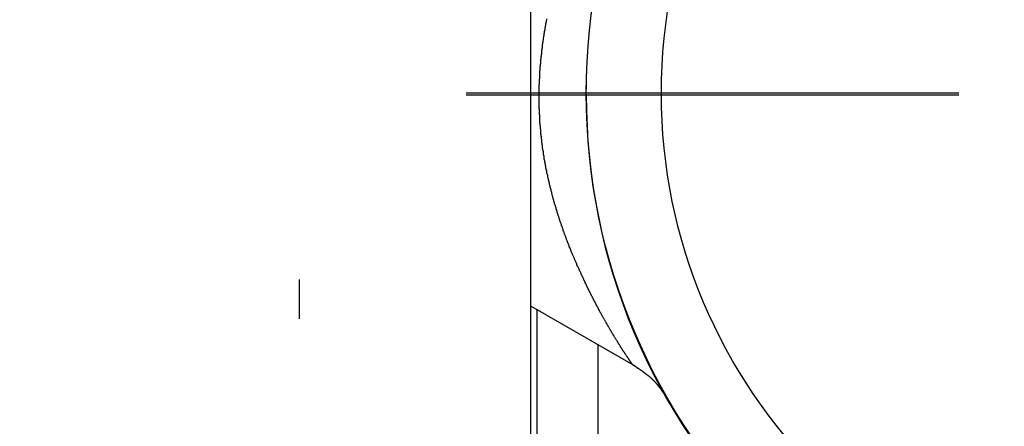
# Model space of a CAD drawing. Extents: x 9.3 to 31.1, y 5.1 to 19.6.
# Tile 65 of 132: x 17.236 to 17.646, y 16.244 to 16.414. Entities that reach past the tile are written whole.
import ezdxf

# ---------------------------------------------------------------- set-up
doc = ezdxf.new("R2010")
doc.units = 0
doc.layers.get('0').update_dxf_attribs({"linetype": 'CONTINUOUS'})

# ---------------------------------------------------------------- blocks, each defined once
blk = doc.blocks.new('SW_CENTERMARKSYMBOL_5')
at = {"color": 0, "linetype": 'CONTINUOUS'}
blk.add_line((-0.1, 0), (-0.305, 0), dxfattribs=at)
blk = doc.blocks.new('SW_CENTERMARKSYMBOL_6')
at = {"color": 0, "linetype": 'CONTINUOUS'}
blk.add_line((-0.1, 0), (-0.305, 0), dxfattribs=at)
blk = doc.blocks.new('SW_CENTERMARKSYMBOL_19')
at = {"color": 0, "linetype": 'CONTINUOUS'}
for p, q in [((0, 0.1), (0, 0.11644)), ((0, 0), (0, 0.05)), ((-0.1, 0), (-0.11644, 0)), ((0, 0), (-0.05, 0)), ((0, 0), (0, -0.05)), ((0, 0), (0.05, 0)), ((0.1, 0), (0.11644, 0)), ((0, -0.1), (0, -0.11644))]:
    blk.add_line(p, q, dxfattribs=at)

msp = doc.modelspace()

# ---------------------------------------------------------------- linework, layer by layer
at = {"color": 7, "linetype": 'CONTINUOUS'}
for p, q in [((17.44896, 16.6921), (17.44896, 16.08384)), ((17.47214, 16.38231), (17.47219, 16.38731)), ((17.44896, 16.29465), (17.49263, 16.26943)), ((17.45155, 16.29315), (17.45155, 16.00228)), ((17.47715, 16.02061), (17.47715, 16.27837))]:
    msp.add_line(p, q, dxfattribs=at)
at = {"color": 8}
msp.add_polyline3d([(17.4912, 16.2704, 0), (17.4912, 16.2704, 0), (17.4912, 16.2704, 0), (17.4912, 16.2704, 0), (17.4912, 16.2704, 0), (17.4912, 16.2704, 0), (17.4912, 16.2703, 0), (17.4912, 16.2703, 0), (17.4912, 16.2703, 0), (17.4912, 16.2703, 0), (17.4912, 16.2703, 0), (17.4912, 16.2703, 0), (17.4912, 16.2703, 0), (17.4912, 16.2703, 0), (17.4912, 16.2704, 0), (17.4912, 16.2704, 0), (17.4912, 16.2704, 0), (17.4912, 16.2704, 0), (17.4911, 16.2704, 0), (17.4911, 16.2705, 0), (17.4911, 16.2705, 0), (17.4911, 16.2705, 0), (17.4911, 16.2705, 0), (17.491, 16.2706, 0), (17.491, 16.2706, 0), (17.491, 16.2707, 0), (17.491, 16.2707, 0), (17.4909, 16.2708, 0), (17.4909, 16.2708, 0), (17.4909, 16.2709, 0), (17.4908, 16.2709, 0), (17.4908, 16.271, 0), (17.4907, 16.2711, 0), (17.4907, 16.2711, 0), (17.4906, 16.2712, 0), (17.4906, 16.2713, 0), (17.4906, 16.2713, 0), (17.4905, 16.2714, 0), (17.4904, 16.2715, 0), (17.4904, 16.2716, 0), (17.4903, 16.2717, 0), (17.4903, 16.2717, 0), (17.4902, 16.2718, 0), (17.4902, 16.2719, 0), (17.4901, 16.272, 0), (17.49, 16.2721, 0), (17.49, 16.2722, 0), (17.4899, 16.2723, 0), (17.4898, 16.2724, 0), (17.4898, 16.2725, 0), (17.4897, 16.2726, 0), (17.4896, 16.2727, 0), (17.4896, 16.2728, 0), (17.4895, 16.2729, 0), (17.4894, 16.273, 0), (17.4893, 16.2731, 0), (17.4893, 16.2733, 0), (17.4892, 16.2734, 0), (17.4891, 16.2735, 0), (17.489, 16.2736, 0), (17.489, 16.2737, 0), (17.4889, 16.2738, 0), (17.4888, 16.274, 0), (17.4887, 16.2741, 0), (17.4886, 16.2742, 0), (17.4885, 16.2744, 0), (17.4884, 16.2745, 0), (17.4884, 16.2746, 0), (17.4883, 16.2748, 0), (17.4882, 16.2749, 0), (17.4881, 16.275, 0), (17.488, 16.2752, 0), (17.4879, 16.2753, 0), (17.4878, 16.2755, 0), (17.4877, 16.2756, 0), (17.4876, 16.2757, 0), (17.4875, 16.2759, 0), (17.4874, 16.276, 0), (17.4873, 16.2762, 0), (17.4872, 16.2763, 0), (17.4871, 16.2765, 0), (17.487, 16.2767, 0), (17.4869, 16.2768, 0), (17.4868, 16.277, 0), (17.4867, 16.2771, 0), (17.4866, 16.2773, 0), (17.4865, 16.2775, 0), (17.4864, 16.2776, 0), (17.4863, 16.2778, 0), (17.4862, 16.278, 0), (17.4861, 16.2781, 0), (17.486, 16.2783, 0), (17.4859, 16.2785, 0), (17.4858, 16.2786, 0), (17.4856, 16.2788, 0), (17.4855, 16.279, 0), (17.4854, 16.2792, 0), (17.4853, 16.2794, 0), (17.4852, 16.2795, 0), (17.4851, 16.2797, 0), (17.485, 16.2799, 0), (17.4849, 16.2801, 0), (17.4847, 16.2803, 0), (17.4846, 16.2805, 0), (17.4845, 16.2807, 0), (17.4844, 16.2808, 0), (17.4843, 16.281, 0), (17.4842, 16.2812, 0), (17.484, 16.2814, 0), (17.4839, 16.2816, 0), (17.4838, 16.2818, 0), (17.4837, 16.282, 0), (17.4836, 16.2822, 0), (17.4834, 16.2824, 0), (17.4833, 16.2826, 0), (17.4832, 16.2828, 0), (17.4831, 16.283, 0), (17.483, 16.2832, 0), (17.4828, 16.2834, 0), (17.4827, 16.2837, 0), (17.4826, 16.2839, 0), (17.4825, 16.2841, 0), (17.4823, 16.2843, 0), (17.4822, 16.2845, 0), (17.4821, 16.2847, 0), (17.4819, 16.2849, 0), (17.4818, 16.2852, 0), (17.4817, 16.2854, 0), (17.4816, 16.2856, 0), (17.4814, 16.2858, 0), (17.4813, 16.286, 0), (17.4812, 16.2863, 0), (17.481, 16.2865, 0), (17.4809, 16.2867, 0), (17.4808, 16.2869, 0), (17.4807, 16.2872, 0), (17.4805, 16.2874, 0), (17.4804, 16.2876, 0), (17.4803, 16.2879, 0), (17.4801, 16.2881, 0), (17.48, 16.2883, 0), (17.4799, 16.2886, 0), (17.4797, 16.2888, 0), (17.4796, 16.289, 0), (17.4795, 16.2893, 0), (17.4793, 16.2895, 0), (17.4792, 16.2897, 0), (17.4791, 16.29, 0), (17.4789, 16.2902, 0), (17.4788, 16.2905, 0), (17.4787, 16.2907, 0), (17.4785, 16.291, 0), (17.4784, 16.2912, 0), (17.4783, 16.2915, 0), (17.4781, 16.2917, 0), (17.478, 16.2919, 0), (17.4778, 16.2922, 0), (17.4777, 16.2925, 0), (17.4776, 16.2927, 0), (17.4774, 16.293, 0), (17.4773, 16.2932, 0), (17.4772, 16.2935, 0), (17.477, 16.2937, 0), (17.4769, 16.294, 0), (17.4768, 16.2942, 0), (17.4766, 16.2945, 0), (17.4765, 16.2948, 0), (17.4763, 16.295, 0), (17.4762, 16.2953, 0), (17.4761, 16.2955, 0), (17.4759, 16.2958, 0), (17.4758, 16.2961, 0), (17.4757, 16.2963, 0), (17.4755, 16.2966, 0), (17.4754, 16.2969, 0), (17.4752, 16.2971, 0), (17.4751, 16.2974, 0), (17.475, 16.2977, 0), (17.4748, 16.2979, 0), (17.4747, 16.2982, 0), (17.4746, 16.2985, 0), (17.4744, 16.2988, 0), (17.4743, 16.299, 0), (17.4741, 16.2993, 0), (17.474, 16.2996, 0), (17.4739, 16.2999, 0), (17.4737, 16.3002, 0), (17.4736, 16.3004, 0), (17.4734, 16.3007, 0), (17.4733, 16.301, 0), (17.4732, 16.3013, 0), (17.473, 16.3016, 0), (17.4729, 16.3018, 0), (17.4728, 16.3021, 0), (17.4726, 16.3024, 0), (17.4725, 16.3027, 0), (17.4723, 16.303, 0), (17.4722, 16.3033, 0), (17.4721, 16.3036, 0), (17.4719, 16.3038, 0), (17.4718, 16.3041, 0), (17.4716, 16.3044, 0), (17.4715, 16.3047, 0), (17.4714, 16.305, 0), (17.4712, 16.3053, 0), (17.4711, 16.3056, 0), (17.471, 16.3059, 0), (17.4708, 16.3062, 0), (17.4707, 16.3065, 0), (17.4705, 16.3068, 0), (17.4704, 16.3071, 0), (17.4703, 16.3074, 0), (17.4701, 16.3077, 0), (17.47, 16.308, 0), (17.4699, 16.3083, 0), (17.4697, 16.3086, 0), (17.4696, 16.3089, 0), (17.4694, 16.3092, 0), (17.4693, 16.3095, 0), (17.4692, 16.3098, 0), (17.469, 16.3101, 0), (17.4689, 16.3104, 0), (17.4688, 16.3107, 0), (17.4686, 16.311, 0), (17.4685, 16.3113, 0), (17.4683, 16.3116, 0), (17.4682, 16.3119, 0), (17.4681, 16.3123, 0), (17.4679, 16.3126, 0), (17.4678, 16.3129, 0), (17.4677, 16.3132, 0), (17.4675, 16.3135, 0), (17.4674, 16.3138, 0), (17.4673, 16.3141, 0), (17.4671, 16.3144, 0), (17.467, 16.3148, 0), (17.4669, 16.3151, 0), (17.4667, 16.3154, 0), (17.4666, 16.3157, 0), (17.4664, 16.316, 0), (17.4663, 16.3164, 0), (17.4662, 16.3167, 0), (17.466, 16.317, 0), (17.4659, 16.3173, 0), (17.4658, 16.3176, 0), (17.4657, 16.318, 0), (17.4655, 16.3183, 0), (17.4654, 16.3186, 0), (17.4653, 16.3189, 0), (17.4651, 16.3193, 0), (17.465, 16.3196, 0), (17.4649, 16.3199, 0), (17.4647, 16.3202, 0), (17.4646, 16.3206, 0), (17.4645, 16.3209, 0), (17.4644, 16.3212, 0), (17.4642, 16.3216, 0), (17.4641, 16.3219, 0), (17.464, 16.3222, 0), (17.4639, 16.3226, 0), (17.4637, 16.3229, 0), (17.4636, 16.3232, 0), (17.4635, 16.3236, 0), (17.4634, 16.3239, 0), (17.4632, 16.3242, 0), (17.4631, 16.3246, 0), (17.463, 16.3249, 0), (17.4629, 16.3252, 0), (17.4627, 16.3256, 0), (17.4626, 16.3259, 0), (17.4625, 16.3263, 0), (17.4624, 16.3266, 0), (17.4623, 16.3269, 0), (17.4622, 16.3273, 0), (17.462, 16.3276, 0), (17.4619, 16.328, 0), (17.4618, 16.3283, 0), (17.4617, 16.3287, 0), (17.4616, 16.329, 0), (17.4614, 16.3294, 0), (17.4613, 16.3297, 0), (17.4612, 16.33, 0), (17.4611, 16.3304, 0), (17.461, 16.3307, 0), (17.4609, 16.3311, 0), (17.4608, 16.3314, 0), (17.4607, 16.3318, 0), (17.4605, 16.3321, 0), (17.4604, 16.3325, 0), (17.4603, 16.3328, 0), (17.4602, 16.3332, 0), (17.4601, 16.3335, 0), (17.46, 16.3339, 0), (17.4599, 16.3343, 0), (17.4598, 16.3346, 0), (17.4597, 16.335, 0), (17.4596, 16.3353, 0), (17.4595, 16.3357, 0), (17.4594, 16.336, 0), (17.4593, 16.3364, 0), (17.4591, 16.3367, 0), (17.459, 16.3371, 0), (17.4589, 16.3375, 0), (17.4588, 16.3378, 0), (17.4587, 16.3382, 0), (17.4586, 16.3385, 0), (17.4585, 16.3389, 0), (17.4584, 16.3393, 0), (17.4583, 16.3396, 0), (17.4582, 16.34, 0), (17.4581, 16.3404, 0), (17.458, 16.3407, 0), (17.4579, 16.3411, 0), (17.4578, 16.3414, 0), (17.4578, 16.3418, 0), (17.4577, 16.3422, 0), (17.4576, 16.3425, 0), (17.4575, 16.3429, 0), (17.4574, 16.3433, 0), (17.4573, 16.3436, 0), (17.4572, 16.344, 0), (17.4571, 16.3444, 0), (17.457, 16.3448, 0), (17.4569, 16.3451, 0), (17.4568, 16.3455, 0), (17.4567, 16.3459, 0), (17.4567, 16.3462, 0), (17.4566, 16.3466, 0), (17.4565, 16.347, 0), (17.4564, 16.3474, 0), (17.4563, 16.3477, 0), (17.4562, 16.3481, 0), (17.4561, 16.3485, 0), (17.4561, 16.3488, 0), (17.456, 16.3492, 0), (17.4559, 16.3496, 0), (17.4558, 16.35, 0), (17.4557, 16.3503, 0), (17.4557, 16.3507, 0), (17.4556, 16.3511, 0), (17.4555, 16.3515, 0), (17.4554, 16.3519, 0), (17.4554, 16.3522, 0), (17.4553, 16.3526, 0), (17.4552, 16.353, 0), (17.4552, 16.3534, 0), (17.4551, 16.3538, 0), (17.455, 16.3541, 0), (17.4549, 16.3545, 0), (17.4549, 16.3549, 0), (17.4548, 16.3553, 0), (17.4547, 16.3557, 0), (17.4547, 16.356, 0), (17.4546, 16.3564, 0), (17.4546, 16.3568, 0), (17.4545, 16.3572, 0), (17.4544, 16.3576, 0), (17.4544, 16.358, 0), (17.4543, 16.3583, 0), (17.4543, 16.3587, 0), (17.4542, 16.3591, 0), (17.4541, 16.3595, 0), (17.4541, 16.3599, 0), (17.454, 16.3603, 0), (17.454, 16.3607, 0), (17.4539, 16.361, 0), (17.4539, 16.3614, 0), (17.4538, 16.3618, 0), (17.4538, 16.3622, 0), (17.4537, 16.3626, 0), (17.4537, 16.363, 0), (17.4536, 16.3634, 0), (17.4536, 16.3638, 0), (17.4535, 16.3641, 0), (17.4535, 16.3645, 0), (17.4535, 16.3649, 0), (17.4534, 16.3653, 0), (17.4534, 16.3657, 0), (17.4533, 16.3661, 0), (17.4533, 16.3665, 0), (17.4533, 16.3669, 0), (17.4532, 16.3673, 0), (17.4532, 16.3677, 0), (17.4532, 16.368, 0), (17.4531, 16.3684, 0), (17.4531, 16.3688, 0), (17.4531, 16.3692, 0), (17.453, 16.3696, 0), (17.453, 16.37, 0), (17.453, 16.3704, 0), (17.4529, 16.3708, 0), (17.4529, 16.3712, 0), (17.4529, 16.3716, 0), (17.4529, 16.372, 0), (17.4528, 16.3724, 0), (17.4528, 16.3728, 0), (17.4528, 16.3732, 0), (17.4528, 16.3735, 0), (17.4528, 16.3739, 0), (17.4527, 16.3743, 0), (17.4527, 16.3747, 0), (17.4527, 16.3751, 0), (17.4527, 16.3755, 0), (17.4527, 16.3759, 0), (17.4527, 16.3763, 0), (17.4526, 16.3767, 0), (17.4526, 16.3771, 0), (17.4526, 16.3775, 0), (17.4526, 16.3779, 0), (17.4526, 16.3783, 0), (17.4526, 16.3787, 0), (17.4526, 16.3791, 0), (17.4526, 16.3795, 0), (17.4526, 16.3799, 0), (17.4526, 16.3803, 0), (17.4526, 16.3806, 0), (17.4526, 16.381, 0), (17.4526, 16.3814, 0), (17.4526, 16.3818, 0), (17.4526, 16.3822, 0), (17.4526, 16.3826, 0), (17.4526, 16.383, 0), (17.4526, 16.3834, 0), (17.4526, 16.3838, 0), (17.4526, 16.3842, 0), (17.4526, 16.3846, 0), (17.4526, 16.385, 0), (17.4526, 16.3854, 0), (17.4526, 16.3858, 0), (17.4526, 16.3862, 0), (17.4526, 16.3866, 0), (17.4527, 16.387, 0), (17.4527, 16.3874, 0), (17.4527, 16.3878, 0), (17.4527, 16.3882, 0), (17.4527, 16.3886, 0), (17.4527, 16.3889, 0), (17.4528, 16.3893, 0), (17.4528, 16.3897, 0), (17.4528, 16.3901, 0), (17.4528, 16.3905, 0), (17.4528, 16.3909, 0), (17.4529, 16.3913, 0), (17.4529, 16.3917, 0), (17.4529, 16.3921, 0), (17.4529, 16.3925, 0), (17.453, 16.3929, 0), (17.453, 16.3933, 0), (17.453, 16.3937, 0), (17.453, 16.3941, 0), (17.4531, 16.3945, 0), (17.4531, 16.3948, 0), (17.4531, 16.3952, 0), (17.4532, 16.3956, 0), (17.4532, 16.396, 0), (17.4532, 16.3964, 0), (17.4533, 16.3968, 0), (17.4533, 16.3972, 0), (17.4534, 16.3976, 0), (17.4534, 16.398, 0), (17.4534, 16.3984, 0), (17.4535, 16.3988, 0), (17.4535, 16.3991, 0), (17.4536, 16.3995, 0), (17.4536, 16.3999, 0), (17.4536, 16.4003, 0), (17.4537, 16.4007, 0), (17.4537, 16.4011, 0), (17.4538, 16.4015, 0), (17.4538, 16.4019, 0), (17.4539, 16.4023, 0), (17.4539, 16.4026, 0), (17.454, 16.403, 0), (17.454, 16.4034, 0), (17.4541, 16.4038, 0), (17.4541, 16.4042, 0), (17.4542, 16.4046, 0), (17.4542, 16.405, 0), (17.4543, 16.4053, 0), (17.4543, 16.4057, 0), (17.4544, 16.4061, 0), (17.4545, 16.4065, 0), (17.4545, 16.4069, 0), (17.4546, 16.4073, 0), (17.4546, 16.4077, 0), (17.4547, 16.408, 0), (17.4548, 16.4084, 0), (17.4548, 16.4088, 0), (17.4549, 16.4092, 0), (17.455, 16.4096, 0), (17.455, 16.4099, 0), (17.4551, 16.4103, 0), (17.4552, 16.4107, 0), (17.4552, 16.4111, 0), (17.4553, 16.4115, 0), (17.4554, 16.4118, 0), (17.4554, 16.4122, 0), (17.4555, 16.4126, 0), (17.4556, 16.413, 0), (17.4556, 16.4134, 0), (17.4557, 16.4137, 0), (17.4558, 16.4141, 0)], dxfattribs=at)
at = {"color": 7}
msp.add_polyline3d([(17.4913, 16.2702, 0), (17.4914, 16.2702, 0), (17.4915, 16.2701, 0), (17.4916, 16.27, 0), (17.4917, 16.2699, 0), (17.4918, 16.2699, 0), (17.492, 16.2698, 0), (17.4921, 16.2697, 0), (17.4922, 16.2696, 0), (17.4923, 16.2696, 0), (17.4924, 16.2695, 0), (17.4925, 16.2694, 0), (17.4926, 16.2693, 0), (17.4927, 16.2693, 0), (17.4929, 16.2692, 0), (17.493, 16.2691, 0), (17.4931, 16.269, 0), (17.4932, 16.269, 0), (17.4933, 16.2689, 0), (17.4934, 16.2688, 0), (17.4935, 16.2687, 0), (17.4936, 16.2687, 0), (17.4938, 16.2686, 0), (17.4939, 16.2685, 0), (17.494, 16.2684, 0), (17.4941, 16.2684, 0), (17.4942, 16.2683, 0), (17.4943, 16.2682, 0), (17.4944, 16.2681, 0), (17.4945, 16.2681, 0), (17.4946, 16.268, 0), (17.4947, 16.2679, 0), (17.4948, 16.2678, 0), (17.495, 16.2678, 0), (17.4951, 16.2677, 0), (17.4952, 16.2676, 0), (17.4953, 16.2675, 0), (17.4954, 16.2675, 0), (17.4955, 16.2674, 0), (17.4956, 16.2673, 0), (17.4957, 16.2672, 0), (17.4958, 16.2672, 0), (17.4959, 16.2671, 0), (17.496, 16.267, 0), (17.4961, 16.2669, 0), (17.4962, 16.2669, 0), (17.4963, 16.2668, 0), (17.4964, 16.2667, 0), (17.4965, 16.2666, 0), (17.4966, 16.2666, 0), (17.4967, 16.2665, 0), (17.4968, 16.2664, 0), (17.4969, 16.2663, 0), (17.497, 16.2662, 0), (17.4971, 16.2662, 0), (17.4972, 16.2661, 0), (17.4973, 16.266, 0), (17.4974, 16.2659, 0), (17.4975, 16.2659, 0), (17.4976, 16.2658, 0), (17.4977, 16.2657, 0), (17.4978, 16.2656, 0), (17.4979, 16.2656, 0), (17.498, 16.2655, 0), (17.4981, 16.2654, 0), (17.4982, 16.2653, 0), (17.4983, 16.2653, 0), (17.4984, 16.2652, 0), (17.4985, 16.2651, 0), (17.4986, 16.265, 0), (17.4987, 16.2649, 0), (17.4987, 16.2649, 0), (17.4988, 16.2648, 0), (17.4989, 16.2647, 0), (17.499, 16.2646, 0), (17.4991, 16.2646, 0), (17.4992, 16.2645, 0), (17.4993, 16.2644, 0), (17.4993, 16.2643, 0), (17.4994, 16.2642, 0), (17.4995, 16.2642, 0), (17.4996, 16.2641, 0), (17.4997, 16.264, 0), (17.4998, 16.2639, 0), (17.4998, 16.2639, 0), (17.4999, 16.2638, 0), (17.5, 16.2637, 0), (17.5001, 16.2636, 0), (17.5002, 16.2635, 0), (17.5002, 16.2635, 0), (17.5003, 16.2634, 0), (17.5004, 16.2633, 0), (17.5005, 16.2632, 0), (17.5005, 16.2632, 0), (17.5006, 16.2631, 0), (17.5007, 16.263, 0), (17.5007, 16.2629, 0), (17.5008, 16.2628, 0), (17.5009, 16.2628, 0), (17.501, 16.2627, 0), (17.501, 16.2626, 0), (17.5011, 16.2625, 0), (17.5012, 16.2624, 0), (17.5012, 16.2624, 0), (17.5013, 16.2623, 0), (17.5014, 16.2622, 0), (17.5014, 16.2621, 0), (17.5015, 16.262, 0), (17.5016, 16.262, 0), (17.5016, 16.2619, 0), (17.5017, 16.2618, 0), (17.5018, 16.2617, 0), (17.5018, 16.2616, 0), (17.5019, 16.2616, 0), (17.502, 16.2615, 0), (17.502, 16.2614, 0), (17.5021, 16.2613, 0), (17.5022, 16.2612, 0), (17.5022, 16.2612, 0), (17.5023, 16.2611, 0), (17.5023, 16.261, 0), (17.5024, 16.2609, 0), (17.5025, 16.2608, 0), (17.5025, 16.2608, 0), (17.5026, 16.2607, 0), (17.5026, 16.2606, 0), (17.5027, 16.2605, 0), (17.5028, 16.2604, 0), (17.5028, 16.2604, 0), (17.5029, 16.2603, 0), (17.5029, 16.2602, 0), (17.503, 16.2601, 0), (17.5031, 16.26, 0), (17.5031, 16.26, 0), (17.5032, 16.2599, 0), (17.5032, 16.2598, 0), (17.5033, 16.2597, 0), (17.5033, 16.2596, 0), (17.5034, 16.2596, 0), (17.5035, 16.2595, 0), (17.5035, 16.2594, 0), (17.5036, 16.2593, 0), (17.5036, 16.2592, 0), (17.5037, 16.2592, 0), (17.5037, 16.2591, 0), (17.5038, 16.259, 0), (17.5038, 16.2589, 0), (17.5039, 16.2588, 0), (17.504, 16.2588, 0), (17.504, 16.2587, 0), (17.5041, 16.2586, 0), (17.5041, 16.2585, 0), (17.5042, 16.2584, 0), (17.5042, 16.2584, 0), (17.5043, 16.2583, 0), (17.5043, 16.2582, 0), (17.5044, 16.2581, 0), (17.5045, 16.258, 0), (17.5045, 16.258, 0), (17.5046, 16.2579, 0)], dxfattribs=at)
at = {"color": 7, "linetype": 'CONTINUOUS'}
for radius in [0.255, 0.22375]:
    msp.add_circle((17.72715, 16.38311), radius, dxfattribs=at)
msp.add_arc((17.72714, 16.38231), 0.255, 180, 359.0559, dxfattribs=at)

# ---------------------------------------------------------------- block references
for name, p in [('SW_CENTERMARKSYMBOL_5', (17.72715, 16.38311)), ('SW_CENTERMARKSYMBOL_6', (17.72714, 16.38231)), ('SW_CENTERMARKSYMBOL_19', (17.35284, 16.18917))]:
    msp.add_blockref(name, p, dxfattribs=at)

doc.saveas('drawing.dxf')
